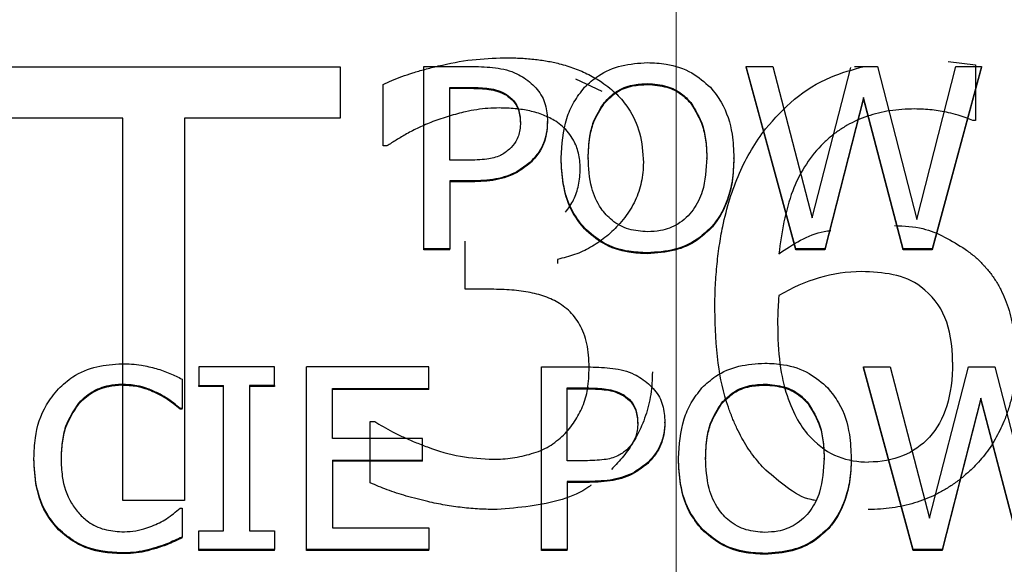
# Model space of a CAD drawing. Header units: inches. Extents: x 0.6 to 16.3, y 0.2 to 11.5.
# Tile 12 of 35: x 4.462 to 4.73, y 7.315 to 7.463. Entities that reach past the tile are written whole.
import ezdxf

# ---------------------------------------------------------------- set-up
doc = ezdxf.new("R2010")
doc.units = ezdxf.units.IN
doc.header["$MEASUREMENT"] = 0
doc.linetypes.add('CENTERX2', pattern=[0.8, 0.5, -0.1, 0.1, -0.1])

msp = doc.modelspace()

# ---------------------------------------------------------------- linework, layer by layer
at = {"color": 7, "linetype": 'CENTERX2', "lineweight": 18}
msp.add_line((4.64071, 10.07316), (4.64071, 3.96123), dxfattribs=at)
at = {"color": 7, "linetype": 'Continuous', "lineweight": 25}
for p, q in [((4.71488, 7.45173), (4.72237, 7.45088)), ((4.44717, 7.4503), (4.549, 7.4503)), ((4.549, 7.4503), (4.549, 7.43631)), ((4.57186, 7.40063), (4.57186, 7.45042)), ((4.57186, 7.45042), (4.58526, 7.45042)), ((4.67339, 7.40063), (4.65977, 7.45042)), ((4.65977, 7.45042), (4.66708, 7.45042)), ((4.65977, 7.45018), (4.65977, 7.45042)), ((4.67339, 7.40039), (4.65977, 7.45018)), ((4.66708, 7.45042), (4.6778, 7.40914)), ((4.6778, 7.40914), (4.68835, 7.45011)), ((4.68933, 7.45042), (4.69565, 7.45042)), ((4.69565, 7.45042), (4.70636, 7.40865)), ((4.70636, 7.40865), (4.71704, 7.45042)), ((4.724, 7.45042), (4.7106, 7.40063)), ((4.724, 7.45018), (4.7106, 7.40039)), ((4.71704, 7.45042), (4.724, 7.45042)), ((4.72237, 7.45088), (4.72237, 7.43564)), ((4.724, 7.45018), (4.724, 7.45042)), ((4.61319, 7.44708), (4.62044, 7.4437)), ((4.5607, 7.42874), (4.5607, 7.44551)), ((4.57895, 7.44469), (4.58483, 7.44469)), ((4.57895, 7.42483), (4.57895, 7.44469)), ((4.57895, 7.44445), (4.58483, 7.44445)), ((4.58483, 7.44469), (4.58483, 7.44445)), ((4.63289, 7.44574), (4.63289, 7.4455)), ((4.59434, 7.44279), (4.59434, 7.44255)), ((4.6918, 7.44194), (4.68125, 7.40063)), ((4.6918, 7.4417), (4.68125, 7.40039)), ((4.70265, 7.40063), (4.6918, 7.44194)), ((4.6918, 7.4417), (4.6918, 7.44194)), ((4.70265, 7.40039), (4.6918, 7.4417)), ((4.62105, 7.44057), (4.62105, 7.44033)), ((4.64469, 7.44057), (4.64469, 7.44033)), ((4.48967, 7.43631), (4.44717, 7.43631)), ((4.48967, 7.33205), (4.48967, 7.43631)), ((4.5065, 7.43631), (4.5065, 7.33205)), ((4.549, 7.43631), (4.5065, 7.43631)), ((4.72237, 7.43564), (4.72165, 7.43564)), ((4.60558, 7.43517), (4.60558, 7.43541)), ((4.56173, 7.42874), (4.5607, 7.42874)), ((4.58379, 7.42483), (4.57895, 7.42483)), ((4.60929, 7.42528), (4.60929, 7.42552)), ((4.61668, 7.42552), (4.61668, 7.42528)), ((4.64906, 7.42528), (4.64906, 7.42552)), ((4.65645, 7.42528), (4.65645, 7.42552)), ((4.60091, 7.42411), (4.60091, 7.42435)), ((4.58496, 7.41919), (4.57895, 7.41919)), ((4.57895, 7.41919), (4.57895, 7.40063)), ((4.58496, 7.41895), (4.57895, 7.41895)), ((4.58496, 7.41895), (4.58496, 7.41919)), ((4.61565, 7.40612), (4.61565, 7.40635)), ((4.65005, 7.40612), (4.65005, 7.40635)), ((4.57895, 7.40063), (4.57186, 7.40063)), ((4.57186, 7.40039), (4.57186, 7.40063)), ((4.57895, 7.40039), (4.57895, 7.40063)), ((4.58308, 7.38964), (4.58308, 7.40277)), ((4.68125, 7.40063), (4.67339, 7.40063)), ((4.67339, 7.40039), (4.67339, 7.40063)), ((4.68125, 7.40039), (4.68125, 7.40063)), ((4.7106, 7.40063), (4.70265, 7.40063)), ((4.70265, 7.40039), (4.70265, 7.40063)), ((4.7106, 7.40039), (4.7106, 7.40063)), ((4.57895, 7.40039), (4.57186, 7.40039)), ((4.63285, 7.39934), (4.63285, 7.39958)), ((4.68125, 7.40039), (4.67339, 7.40039)), ((4.7106, 7.40039), (4.70265, 7.40039)), ((4.60833, 7.39779), (4.60833, 7.39664)), ((4.59026, 7.38964), (4.58308, 7.38964)), ((4.51041, 7.36844), (4.51041, 7.36335)), ((4.53106, 7.36844), (4.51041, 7.36844)), ((4.53106, 7.36335), (4.53106, 7.36844)), ((4.53984, 7.31865), (4.53984, 7.36844)), ((4.5732, 7.36844), (4.53984, 7.36844)), ((4.5732, 7.36255), (4.5732, 7.36844)), ((4.60389, 7.31865), (4.60389, 7.36844)), ((4.60389, 7.36844), (4.61729, 7.36844)), ((4.70541, 7.31865), (4.6918, 7.36844)), ((4.6918, 7.36844), (4.6991, 7.36844)), ((4.6918, 7.3682), (4.6918, 7.36844)), ((4.6991, 7.36844), (4.70982, 7.32716)), ((4.70982, 7.32716), (4.72045, 7.36844)), ((4.72045, 7.36844), (4.72767, 7.36844)), ((4.72767, 7.36844), (4.73839, 7.32668)), ((4.70541, 7.31841), (4.6918, 7.3682)), ((4.48936, 7.36344), (4.48936, 7.36368)), ((4.50587, 7.36513), (4.50587, 7.35714)), ((4.51041, 7.36335), (4.51719, 7.36335)), ((4.51041, 7.36311), (4.51041, 7.36335)), ((4.51719, 7.36311), (4.51041, 7.36311)), ((4.51719, 7.32373), (4.51719, 7.36335)), ((4.53106, 7.36335), (4.52428, 7.36335)), ((4.52428, 7.36335), (4.52428, 7.32373)), ((4.53106, 7.36311), (4.52428, 7.36311)), ((4.53106, 7.36335), (4.53106, 7.36311)), ((4.66492, 7.36376), (4.66492, 7.36352)), ((4.4993, 7.36106), (4.4993, 7.36129)), ((4.54693, 7.34891), (4.54693, 7.36255)), ((4.54693, 7.36255), (4.5732, 7.36255)), ((4.5732, 7.36231), (4.54693, 7.36231)), ((4.5732, 7.36231), (4.5732, 7.36255)), ((4.61098, 7.36271), (4.61686, 7.36271)), ((4.61098, 7.34286), (4.61098, 7.36271)), ((4.61098, 7.36247), (4.61686, 7.36247)), ((4.61686, 7.36271), (4.61686, 7.36247)), ((4.62636, 7.36081), (4.62636, 7.36057)), ((4.47756, 7.35831), (4.47756, 7.35855)), ((4.65307, 7.35859), (4.65307, 7.35835)), ((4.67672, 7.35859), (4.67672, 7.35835)), ((4.72383, 7.35996), (4.71328, 7.31865)), ((4.72383, 7.35972), (4.71328, 7.31841)), ((4.73467, 7.31865), (4.72383, 7.35996)), ((4.72383, 7.35972), (4.72383, 7.35996)), ((4.73467, 7.31841), (4.72383, 7.35972)), ((4.50587, 7.35714), (4.50531, 7.35714)), ((4.50531, 7.3569), (4.50531, 7.35714)), ((4.50587, 7.3569), (4.50531, 7.3569)), ((4.50587, 7.3569), (4.50587, 7.35714)), ((4.55721, 7.35361), (4.55844, 7.35361)), ((4.55721, 7.33684), (4.55721, 7.35361)), ((4.63021, 7.35299), (4.63021, 7.35322)), ((4.6376, 7.35319), (4.6376, 7.35343)), ((4.57143, 7.34891), (4.54693, 7.34891)), ((4.57143, 7.34302), (4.57143, 7.34891)), ((4.46541, 7.34326), (4.46541, 7.3435)), ((4.4728, 7.3435), (4.4728, 7.34326)), ((4.54693, 7.34302), (4.57143, 7.34302)), ((4.54693, 7.34302), (4.54693, 7.32454)), ((4.57143, 7.34278), (4.54693, 7.34278)), ((4.57143, 7.34278), (4.57143, 7.34302)), ((4.61582, 7.34286), (4.61098, 7.34286)), ((4.63293, 7.34213), (4.63293, 7.34237)), ((4.64132, 7.3433), (4.64132, 7.34354)), ((4.64871, 7.34354), (4.64871, 7.3433)), ((4.68108, 7.3433), (4.68108, 7.34354)), ((4.61699, 7.33721), (4.61098, 7.33721)), ((4.61098, 7.33721), (4.61098, 7.31865)), ((4.61699, 7.33697), (4.61098, 7.33697)), ((4.61699, 7.33697), (4.61699, 7.33721)), ((4.5065, 7.33205), (4.48967, 7.33205)), ((4.50535, 7.32994), (4.50587, 7.32994)), ((4.50587, 7.32994), (4.50587, 7.32203)), ((4.47211, 7.32406), (4.47211, 7.32429)), ((4.51041, 7.31865), (4.51041, 7.32373)), ((4.51041, 7.32373), (4.51719, 7.32373)), ((4.52428, 7.32373), (4.53106, 7.32373)), ((4.53106, 7.32373), (4.53106, 7.31865)), ((4.54693, 7.32454), (4.5732, 7.32454)), ((4.5732, 7.32454), (4.5732, 7.31865)), ((4.64767, 7.32414), (4.64767, 7.32438)), ((4.68208, 7.32414), (4.68208, 7.32438)), ((4.50587, 7.3218), (4.50587, 7.32203)), ((4.48927, 7.31752), (4.48927, 7.31776)), ((4.49878, 7.31897), (4.49878, 7.31921)), ((4.51041, 7.31841), (4.51041, 7.31865)), ((4.53106, 7.31865), (4.51041, 7.31865)), ((4.53106, 7.31841), (4.51041, 7.31841)), ((4.53106, 7.31841), (4.53106, 7.31865)), ((4.5732, 7.31865), (4.53984, 7.31865)), ((4.53984, 7.31841), (4.53984, 7.31865)), ((4.5732, 7.31841), (4.53984, 7.31841)), ((4.5732, 7.31841), (4.5732, 7.31865)), ((4.61098, 7.31865), (4.60389, 7.31865)), ((4.60389, 7.31841), (4.60389, 7.31865)), ((4.61098, 7.31841), (4.60389, 7.31841)), ((4.61098, 7.31841), (4.61098, 7.31865)), ((4.66487, 7.31736), (4.66487, 7.3176)), ((4.71328, 7.31865), (4.70541, 7.31865)), ((4.70541, 7.31841), (4.70541, 7.31865)), ((4.71328, 7.31841), (4.70541, 7.31841)), ((4.71328, 7.31841), (4.71328, 7.31865))]:
    msp.add_line(p, q, dxfattribs=at)
for points, knots in [([(4.5607, 7.44551), (4.56149, 7.44589), (4.56315, 7.44667), (4.56585, 7.4477), (4.56886, 7.44871), (4.57219, 7.44967), (4.57755, 7.45102), (4.58475, 7.45244), (4.59082, 7.45268), (4.59375, 7.4528)], [0, 0, 0, 0, 0.0775, 0.162797, 0.256158, 0.357788, 0.467845, 0.74301, 1, 1, 1, 1]), ([(4.59375, 7.4528), (4.59515, 7.45278), (4.59784, 7.45274), (4.60175, 7.45243), (4.60538, 7.45193), (4.60911, 7.45115), (4.61293, 7.44996), (4.61686, 7.44828), (4.61925, 7.44682), (4.62044, 7.44609)], [0, 0, 0, 0, 0.148614, 0.287827, 0.418165, 0.540265, 0.695458, 0.848005, 1, 1, 1, 1]), ([(4.58526, 7.45042), (4.58729, 7.45036), (4.59136, 7.45026), (4.59617, 7.4491), (4.59857, 7.44769), (4.59922, 7.44731)], [0, 0, 0, 0, 0.418669, 0.840635, 1, 1, 1, 1]), ([(4.61569, 7.44473), (4.61689, 7.44584), (4.61976, 7.44848), (4.62577, 7.45101), (4.63047, 7.45131), (4.63285, 7.45147)], [0, 0, 0, 0, 0.264089, 0.628576, 1, 1, 1, 1]), ([(4.63285, 7.45147), (4.63454, 7.45139), (4.63873, 7.45119), (4.64496, 7.44914), (4.64842, 7.44614), (4.65005, 7.44473)], [0, 0, 0, 0, 0.265818, 0.65509, 1, 1, 1, 1]), ([(4.66509, 7.43344), (4.66758, 7.43623), (4.6726, 7.44186), (4.68201, 7.44767), (4.68889, 7.44956), (4.69198, 7.45042)], [0, 0, 0, 0, 0.35199, 0.708273, 1, 1, 1, 1]), ([(4.59922, 7.44731), (4.6005, 7.44632), (4.60304, 7.44435), (4.60528, 7.44005), (4.60548, 7.43696), (4.60558, 7.43541)], [0, 0, 0, 0, 0.332227, 0.665173, 1, 1, 1, 1]), ([(4.58483, 7.44469), (4.58642, 7.44465), (4.58884, 7.44459), (4.59209, 7.44396), (4.59358, 7.44319), (4.59434, 7.44279)], [0, 0, 0, 0, 0.483566, 0.736159, 1, 1, 1, 1]), ([(4.58483, 7.44445), (4.58642, 7.44441), (4.58884, 7.44435), (4.59209, 7.44372), (4.59358, 7.44295), (4.59434, 7.44255)], [0, 0, 0, 0, 0.483566, 0.736159, 1, 1, 1, 1]), ([(4.60929, 7.42552), (4.60953, 7.42916), (4.60988, 7.43438), (4.61263, 7.44079), (4.61466, 7.4434), (4.61569, 7.44473)], [0, 0, 0, 0, 0.529171, 0.760302, 1, 1, 1, 1]), ([(4.62044, 7.44609), (4.62116, 7.44558), (4.62257, 7.44457), (4.62447, 7.44286), (4.62616, 7.44103), (4.62865, 7.4377), (4.63124, 7.43211), (4.63156, 7.42695), (4.63173, 7.42424)], [0, 0, 0, 0, 0.099762, 0.197019, 0.292651, 0.387587, 0.679397, 1, 1, 1, 1]), ([(4.62105, 7.44057), (4.62211, 7.44166), (4.62423, 7.44385), (4.62856, 7.44552), (4.63151, 7.44567), (4.63289, 7.44574)], [0, 0, 0, 0, 0.346115, 0.694283, 1, 1, 1, 1]), ([(4.62105, 7.44033), (4.62211, 7.44142), (4.62423, 7.44361), (4.62856, 7.44528), (4.63151, 7.44543), (4.63289, 7.4455)], [0, 0, 0, 0, 0.346115, 0.694283, 1, 1, 1, 1]), ([(4.63289, 7.44574), (4.63468, 7.4456), (4.63799, 7.44536), (4.64209, 7.44332), (4.64389, 7.44142), (4.64469, 7.44057)], [0, 0, 0, 0, 0.397274, 0.731601, 1, 1, 1, 1]), ([(4.63289, 7.4455), (4.63468, 7.44536), (4.63799, 7.44512), (4.64209, 7.44308), (4.64389, 7.44118), (4.64469, 7.44033)], [0, 0, 0, 0, 0.397274, 0.731601, 1, 1, 1, 1]), ([(4.65005, 7.44473), (4.65108, 7.4434), (4.65403, 7.43961), (4.65613, 7.43286), (4.65635, 7.42767), (4.65645, 7.42552)], [0, 0, 0, 0, 0.239033, 0.684846, 1, 1, 1, 1]), ([(4.59434, 7.44279), (4.59506, 7.44225), (4.59651, 7.44117), (4.59795, 7.43847), (4.5981, 7.43641), (4.59819, 7.4352)], [0, 0, 0, 0, 0.294213, 0.588988, 1, 1, 1, 1]), ([(4.59434, 7.44255), (4.59506, 7.44201), (4.59651, 7.44093), (4.59795, 7.43823), (4.5981, 7.43617), (4.59819, 7.43497)], [0, 0, 0, 0, 0.294213, 0.588988, 1, 1, 1, 1]), ([(4.59242, 7.43909), (4.59139, 7.43907), (4.58933, 7.43902), (4.58626, 7.43866), (4.58272, 7.43797), (4.57869, 7.4369), (4.57574, 7.43587), (4.57425, 7.43536)], [0, 0, 0, 0, 0.165042, 0.329935, 0.495726, 0.744623, 1, 1, 1, 1]), ([(4.60782, 7.43545), (4.60727, 7.43577), (4.60619, 7.43641), (4.60445, 7.43719), (4.60263, 7.43783), (4.60007, 7.43846), (4.59666, 7.43898), (4.59386, 7.43905), (4.59242, 7.43909)], [0, 0, 0, 0, 0.11939, 0.23858, 0.358613, 0.480513, 0.73122, 1, 1, 1, 1]), ([(4.61668, 7.42552), (4.61677, 7.42747), (4.61691, 7.43077), (4.61813, 7.43598), (4.61996, 7.43886), (4.62105, 7.44057)], [0, 0, 0, 0, 0.3698303, 0.6253826, 1, 1, 1, 1]), ([(4.61668, 7.42528), (4.61677, 7.42723), (4.61691, 7.43053), (4.61813, 7.43574), (4.61996, 7.43862), (4.62105, 7.44033)], [0, 0, 0, 0, 0.36983, 0.625383, 1, 1, 1, 1]), ([(4.64469, 7.44057), (4.64591, 7.43856), (4.64792, 7.43525), (4.6489, 7.43), (4.649, 7.42702), (4.64906, 7.42552)], [0, 0, 0, 0, 0.434799, 0.714382, 1, 1, 1, 1]), ([(4.64469, 7.44033), (4.64591, 7.43832), (4.64792, 7.43502), (4.6489, 7.42976), (4.649, 7.42679), (4.64906, 7.42528)], [0, 0, 0, 0, 0.434799, 0.714382, 1, 1, 1, 1]), ([(4.70574, 7.43881), (4.70459, 7.43878), (4.70234, 7.43874), (4.69904, 7.43836), (4.69589, 7.43775), (4.6929, 7.43688), (4.69005, 7.43577), (4.68735, 7.43441), (4.68481, 7.4328), (4.68241, 7.43095), (4.67733, 7.42619), (4.67108, 7.41572), (4.66953, 7.40514), (4.66869, 7.39932)], [0, 0, 0, 0, 0.0549427, 0.1078158, 0.1589953, 0.2088958, 0.2579641, 0.3066701, 0.355494, 0.4049125, 0.4553858, 0.7001723, 1, 1, 1, 1]), ([(4.72165, 7.43564), (4.72105, 7.4359), (4.71975, 7.43648), (4.7175, 7.43717), (4.71442, 7.43797), (4.71046, 7.43867), (4.70735, 7.43876), (4.70574, 7.43881)], [0, 0, 0, 0, 0.1207019, 0.2642833, 0.4315226, 0.7063611, 1, 1, 1, 1]), ([(4.57425, 7.43536), (4.57296, 7.43482), (4.57052, 7.43381), (4.56722, 7.4321), (4.56435, 7.4304), (4.56258, 7.42928), (4.56173, 7.42874)], [0, 0, 0, 0, 0.293673, 0.554514, 0.78538, 1, 1, 1, 1]), ([(4.59819, 7.4352), (4.59816, 7.4345), (4.59809, 7.4327), (4.59722, 7.43002), (4.5958, 7.4285), (4.59516, 7.42782)], [0, 0, 0, 0, 0.261236, 0.66725, 1, 1, 1, 1]), ([(4.60558, 7.43541), (4.60551, 7.43433), (4.60533, 7.43143), (4.6038, 7.42748), (4.60172, 7.42522), (4.60091, 7.42435)], [0, 0, 0, 0, 0.266723, 0.716133, 1, 1, 1, 1]), ([(4.60558, 7.43517), (4.60551, 7.43409), (4.60533, 7.43119), (4.6038, 7.42724), (4.60172, 7.42499), (4.60091, 7.42411)], [0, 0, 0, 0, 0.266723, 0.716133, 1, 1, 1, 1]), ([(4.61449, 7.42261), (4.61446, 7.42334), (4.61442, 7.42474), (4.61406, 7.42677), (4.6135, 7.42863), (4.61261, 7.43049), (4.61136, 7.43231), (4.60975, 7.43406), (4.60846, 7.43499), (4.60782, 7.43545)], [0, 0, 0, 0, 0.146589, 0.283666, 0.413047, 0.536883, 0.694017, 0.847089, 1, 1, 1, 1]), ([(4.65124, 7.38399), (4.65126, 7.38601), (4.65131, 7.38997), (4.65173, 7.39578), (4.6524, 7.40136), (4.65349, 7.40754), (4.65519, 7.41423), (4.6578, 7.42124), (4.661, 7.42769), (4.66375, 7.43154), (4.66509, 7.43344)], [0, 0, 0, 0, 0.116578, 0.228698, 0.336599, 0.440546, 0.590685, 0.732922, 0.86878, 1, 1, 1, 1]), ([(4.59516, 7.42782), (4.59438, 7.42721), (4.59262, 7.42581), (4.58856, 7.42495), (4.58554, 7.42488), (4.58379, 7.42483)], [0, 0, 0, 0, 0.249264, 0.564905, 1, 1, 1, 1]), ([(4.61565, 7.40635), (4.61463, 7.40764), (4.61176, 7.41128), (4.60964, 7.418), (4.6094, 7.42322), (4.60929, 7.42552)], [0, 0, 0, 0, 0.2332878, 0.6615495, 1, 1, 1, 1]), ([(4.61565, 7.40612), (4.61463, 7.4074), (4.61176, 7.41104), (4.60964, 7.41777), (4.6094, 7.42298), (4.60929, 7.42528)], [0, 0, 0, 0, 0.233288, 0.66155, 1, 1, 1, 1]), ([(4.63289, 7.40531), (4.63115, 7.40543), (4.62764, 7.40568), (4.62318, 7.40814), (4.6196, 7.41204), (4.61706, 7.41794), (4.61682, 7.42275), (4.61668, 7.42552)], [0, 0, 0, 0, 0.170944, 0.343111, 0.49388, 0.708299, 1, 1, 1, 1]), ([(4.64906, 7.42552), (4.64889, 7.4224), (4.64862, 7.41743), (4.6456, 7.41114), (4.64156, 7.40729), (4.63695, 7.4055), (4.63407, 7.40536), (4.63289, 7.40531)], [0, 0, 0, 0, 0.327834, 0.521288, 0.71629, 0.883753, 1, 1, 1, 1]), ([(4.65645, 7.42552), (4.65636, 7.42341), (4.65621, 7.41957), (4.65463, 7.4134), (4.65245, 7.40904), (4.65039, 7.40674), (4.65005, 7.40635)], [0, 0, 0, 0, 0.309505, 0.560936, 0.927066, 1, 1, 1, 1]), ([(4.65645, 7.42528), (4.65636, 7.42317), (4.65621, 7.41933), (4.65463, 7.41316), (4.65245, 7.4088), (4.65039, 7.4065), (4.65005, 7.40612)], [0, 0, 0, 0, 0.309505, 0.560936, 0.927066, 1, 1, 1, 1]), ([(4.60091, 7.42435), (4.59975, 7.42343), (4.59699, 7.42125), (4.5914, 7.4194), (4.58714, 7.41926), (4.58496, 7.41919)], [0, 0, 0, 0, 0.262955, 0.622882, 1, 1, 1, 1]), ([(4.60091, 7.42411), (4.59975, 7.42319), (4.59699, 7.42101), (4.5914, 7.41916), (4.58714, 7.41902), (4.58496, 7.41895)], [0, 0, 0, 0, 0.262955, 0.622882, 1, 1, 1, 1]), ([(4.63173, 7.42424), (4.63171, 7.42332), (4.63165, 7.42151), (4.63122, 7.41885), (4.63052, 7.41629), (4.62953, 7.41383), (4.62826, 7.41146), (4.6267, 7.4092), (4.62444, 7.40654), (4.62139, 7.40369), (4.61738, 7.40099), (4.61302, 7.39894), (4.6099, 7.39817), (4.60833, 7.39779)], [0, 0, 0, 0, 0.074176, 0.146406, 0.217442, 0.288071, 0.359094, 0.431301, 0.505441, 0.633509, 0.756431, 0.87746, 1, 1, 1, 1]), ([(4.61044, 7.41067), (4.61087, 7.41121), (4.61173, 7.41228), (4.61273, 7.41407), (4.61352, 7.416), (4.61408, 7.41808), (4.61443, 7.4203), (4.61447, 7.42183), (4.61449, 7.42261)], [0, 0, 0, 0, 0.156257, 0.313558, 0.474382, 0.64105, 0.815649, 1, 1, 1, 1]), ([(4.63285, 7.39958), (4.63115, 7.39965), (4.62696, 7.39984), (4.6207, 7.40188), (4.61726, 7.40492), (4.61565, 7.40635)], [0, 0, 0, 0, 0.265205, 0.65497, 1, 1, 1, 1]), ([(4.63285, 7.39934), (4.63115, 7.39941), (4.62696, 7.3996), (4.6207, 7.40164), (4.61726, 7.40469), (4.61565, 7.40612)], [0, 0, 0, 0, 0.265205, 0.65497, 1, 1, 1, 1]), ([(4.65005, 7.40635), (4.64888, 7.40527), (4.64612, 7.4027), (4.64015, 7.40007), (4.63538, 7.39975), (4.63285, 7.39958)], [0, 0, 0, 0, 0.257077, 0.605802, 1, 1, 1, 1]), ([(4.65005, 7.40612), (4.64888, 7.40503), (4.64612, 7.40246), (4.64015, 7.39983), (4.63538, 7.39951), (4.63285, 7.39934)], [0, 0, 0, 0, 0.257077, 0.605802, 1, 1, 1, 1]), ([(4.70031, 7.407), (4.70293, 7.40688), (4.70995, 7.40656), (4.71588, 7.40288), (4.7196, 7.40057)], [0, 0, 0, 0, 0.3719647, 1, 1, 1, 1]), ([(4.66869, 7.39932), (4.67262, 7.40194), (4.67705, 7.40488), (4.68228, 7.4056), (4.68287, 7.40568)], [0, 0, 0, 0, 0.887153, 1, 1, 1, 1]), ([(4.7196, 7.40057), (4.72041, 7.39997), (4.72202, 7.39878), (4.72418, 7.39673), (4.72612, 7.39452), (4.72783, 7.39213), (4.72931, 7.38955), (4.73056, 7.38679), (4.73159, 7.38386), (4.73238, 7.38074), (4.73294, 7.37745), (4.73329, 7.37397), (4.73333, 7.3716), (4.73335, 7.37038)], [0, 0, 0, 0, 0.084833, 0.168632, 0.252186, 0.336291, 0.421728, 0.509241, 0.599523, 0.693207, 0.790858, 0.892977, 1, 1, 1, 1]), ([(4.69127, 7.39444), (4.6873, 7.39444), (4.68345, 7.39388), (4.67599, 7.39164), (4.67231, 7.39003), (4.66869, 7.38792)], [0, 0, 0, 0, 1, 1, 2, 2, 2, 2]), ([(4.70749, 7.39032), (4.70523, 7.39198), (4.7027, 7.39308), (4.69708, 7.39416), (4.69421, 7.39444), (4.69127, 7.39444)], [0, 0, 0, 0, 1, 1, 2, 2, 2, 2]), ([(4.71611, 7.36971), (4.71611, 7.37457), (4.71542, 7.37864), (4.71269, 7.38522), (4.7105, 7.38802), (4.70749, 7.39032)], [0, 0, 0, 0, 1, 1, 2, 2, 2, 2]), ([(4.60936, 7.38543), (4.60873, 7.38581), (4.60748, 7.38658), (4.60542, 7.38749), (4.60322, 7.38823), (4.60002, 7.38895), (4.59569, 7.38952), (4.59213, 7.3896), (4.59026, 7.38964)], [0, 0, 0, 0, 0.1118898, 0.2256382, 0.3425627, 0.4638772, 0.7194375, 1, 1, 1, 1]), ([(4.66869, 7.38792), (4.66862, 7.38677), (4.66855, 7.38565), (4.66841, 7.38348), (4.66838, 7.38211), (4.66838, 7.38044)], [0, 0, 0, 0, 1, 1, 2, 2, 2, 2]), ([(4.61695, 7.36827), (4.61692, 7.36942), (4.61687, 7.3716), (4.61638, 7.37472), (4.61558, 7.37752), (4.61444, 7.37999), (4.61301, 7.38211), (4.61135, 7.38396), (4.61002, 7.38494), (4.60936, 7.38543)], [0, 0, 0, 0, 0.177461, 0.339704, 0.488732, 0.62712, 0.754607, 0.877902, 1, 1, 1, 1]), ([(4.6652, 7.34029), (4.66458, 7.34093), (4.66333, 7.34221), (4.66163, 7.34433), (4.66005, 7.34661), (4.65858, 7.34908), (4.65723, 7.35172), (4.656, 7.35454), (4.65383, 7.36036), (4.65164, 7.37021), (4.65138, 7.37915), (4.65124, 7.38399)], [0, 0, 0, 0, 0.055039, 0.111533, 0.169787, 0.230082, 0.292669, 0.357774, 0.425597, 0.688854, 1, 1, 1, 1]), ([(4.66838, 7.38044), (4.66838, 7.37227), (4.66923, 7.36567), (4.67265, 7.35564), (4.67481, 7.35182), (4.67741, 7.3492)], [0, 0, 0, 0, 1, 1, 2, 2, 2, 2]), ([(4.47207, 7.36246), (4.47334, 7.36362), (4.47634, 7.36634), (4.48242, 7.36889), (4.48711, 7.36918), (4.4894, 7.36932)], [0, 0, 0, 0, 0.2740649, 0.6457267, 1, 1, 1, 1]), ([(4.4894, 7.36932), (4.49029, 7.36931), (4.49208, 7.36927), (4.49524, 7.3689), (4.49744, 7.36836), (4.49878, 7.36803)], [0, 0, 0, 0, 0.281966, 0.564023, 1, 1, 1, 1]), ([(4.61729, 7.36844), (4.61932, 7.36838), (4.62339, 7.36828), (4.6282, 7.36712), (4.63059, 7.36571), (4.63125, 7.36533)], [0, 0, 0, 0, 0.418669, 0.840635, 1, 1, 1, 1]), ([(4.64772, 7.36275), (4.64892, 7.36386), (4.65179, 7.3665), (4.65779, 7.36904), (4.6625, 7.36933), (4.66487, 7.36949)], [0, 0, 0, 0, 0.264089, 0.628576, 1, 1, 1, 1]), ([(4.66487, 7.36949), (4.66657, 7.36941), (4.67075, 7.36921), (4.67699, 7.36716), (4.68045, 7.36416), (4.68208, 7.36275)], [0, 0, 0, 0, 0.265818, 0.65509, 1, 1, 1, 1]), ([(4.71611, 7.36971), (4.71611, 7.36064), (4.714, 7.35384), (4.70559, 7.34476), (4.70006, 7.3425), (4.69322, 7.3425)], [0, 0, 0, 0, 1, 1, 2, 2, 2, 2]), ([(4.73335, 7.37038), (4.73333, 7.36919), (4.73328, 7.36682), (4.73288, 7.36334), (4.73224, 7.35997), (4.73133, 7.3567), (4.72993, 7.35291), (4.72787, 7.34875), (4.725, 7.34437), (4.72262, 7.34189), (4.72145, 7.34068)], [0, 0, 0, 0, 0.110455, 0.217985, 0.323143, 0.426522, 0.528747, 0.693176, 0.849307, 1, 1, 1, 1]), ([(4.49878, 7.36803), (4.49941, 7.36783), (4.50068, 7.36742), (4.50306, 7.36647), (4.50476, 7.36566), (4.50587, 7.36513)], [0, 0, 0, 0, 0.2596065, 0.5191866, 1, 1, 1, 1]), ([(4.60997, 7.34988), (4.61051, 7.35047), (4.61159, 7.35165), (4.61299, 7.35357), (4.61419, 7.35556), (4.61559, 7.35843), (4.61676, 7.3627), (4.61688, 7.36631), (4.61695, 7.36827)], [0, 0, 0, 0, 0.117405, 0.232528, 0.346233, 0.459418, 0.705483, 1, 1, 1, 1]), ([(4.6342, 7.36712), (4.63417, 7.36608), (4.63413, 7.36401), (4.63377, 7.36097), (4.63319, 7.35802), (4.63237, 7.35516), (4.63108, 7.35181), (4.62916, 7.34807), (4.62641, 7.34403), (4.62414, 7.34167), (4.62301, 7.34048)], [0, 0, 0, 0, 0.106935, 0.211114, 0.313112, 0.413538, 0.513033, 0.676291, 0.837723, 1, 1, 1, 1]), ([(4.48936, 7.36368), (4.48818, 7.3636), (4.48529, 7.36342), (4.48103, 7.36176), (4.47868, 7.35959), (4.47756, 7.35855)], [0, 0, 0, 0, 0.264943, 0.646938, 1, 1, 1, 1]), ([(4.48936, 7.36344), (4.48818, 7.36336), (4.48529, 7.36318), (4.48103, 7.36152), (4.47868, 7.35935), (4.47756, 7.35831)], [0, 0, 0, 0, 0.264943, 0.646938, 1, 1, 1, 1]), ([(4.4993, 7.36129), (4.49836, 7.36172), (4.4965, 7.36258), (4.49316, 7.36353), (4.49074, 7.36362), (4.48936, 7.36368)], [0, 0, 0, 0, 0.300979, 0.601935, 1, 1, 1, 1]), ([(4.4993, 7.36106), (4.49836, 7.36149), (4.4965, 7.36234), (4.49316, 7.36329), (4.49074, 7.36338), (4.48936, 7.36344)], [0, 0, 0, 0, 0.3009786, 0.6019354, 1, 1, 1, 1]), ([(4.63125, 7.36533), (4.63252, 7.36434), (4.63507, 7.36237), (4.63731, 7.35807), (4.6375, 7.35498), (4.6376, 7.35343)], [0, 0, 0, 0, 0.332227, 0.665173, 1, 1, 1, 1]), ([(4.65307, 7.35859), (4.65413, 7.35968), (4.65626, 7.36187), (4.66058, 7.36354), (4.66354, 7.36369), (4.66492, 7.36376)], [0, 0, 0, 0, 0.346115, 0.694283, 1, 1, 1, 1]), ([(4.65307, 7.35835), (4.65413, 7.35944), (4.65626, 7.36163), (4.66058, 7.3633), (4.66354, 7.36345), (4.66492, 7.36352)], [0, 0, 0, 0, 0.346115, 0.694283, 1, 1, 1, 1]), ([(4.66492, 7.36376), (4.66671, 7.36362), (4.67001, 7.36338), (4.67412, 7.36134), (4.67592, 7.35944), (4.67672, 7.35859)], [0, 0, 0, 0, 0.397274, 0.731601, 1, 1, 1, 1]), ([(4.66492, 7.36352), (4.66671, 7.36338), (4.67001, 7.36314), (4.67412, 7.36111), (4.67592, 7.3592), (4.67672, 7.35835)], [0, 0, 0, 0, 0.397274, 0.731601, 1, 1, 1, 1]), ([(4.46541, 7.3435), (4.46548, 7.34536), (4.46566, 7.35037), (4.46772, 7.35712), (4.47092, 7.36106), (4.47207, 7.36246)], [0, 0, 0, 0, 0.274688, 0.739998, 1, 1, 1, 1]), ([(4.50531, 7.35714), (4.5047, 7.35764), (4.50346, 7.35865), (4.50151, 7.36011), (4.50004, 7.3609), (4.4993, 7.36129)], [0, 0, 0, 0, 0.322707, 0.659599, 1, 1, 1, 1]), ([(4.50531, 7.3569), (4.5047, 7.3574), (4.50346, 7.35841), (4.50151, 7.35987), (4.50004, 7.36066), (4.4993, 7.36106)], [0, 0, 0, 0, 0.322707, 0.659599, 1, 1, 1, 1]), ([(4.61686, 7.36271), (4.61844, 7.36267), (4.62086, 7.36261), (4.62411, 7.36198), (4.6256, 7.36121), (4.62636, 7.36081)], [0, 0, 0, 0, 0.483566, 0.736159, 1, 1, 1, 1]), ([(4.61686, 7.36247), (4.61844, 7.36243), (4.62086, 7.36237), (4.62411, 7.36174), (4.6256, 7.36097), (4.62636, 7.36057)], [0, 0, 0, 0, 0.483566, 0.736159, 1, 1, 1, 1]), ([(4.62636, 7.36081), (4.62709, 7.36027), (4.62853, 7.35919), (4.62997, 7.35649), (4.63012, 7.35443), (4.63021, 7.35322)], [0, 0, 0, 0, 0.294213, 0.588988, 1, 1, 1, 1]), ([(4.62636, 7.36057), (4.62709, 7.36003), (4.62853, 7.35895), (4.62997, 7.35625), (4.63012, 7.35419), (4.63021, 7.35299)], [0, 0, 0, 0, 0.294213, 0.588988, 1, 1, 1, 1]), ([(4.64132, 7.34354), (4.64156, 7.34718), (4.6419, 7.3524), (4.64466, 7.35881), (4.64668, 7.36142), (4.64772, 7.36275)], [0, 0, 0, 0, 0.529171, 0.760302, 1, 1, 1, 1]), ([(4.68208, 7.36275), (4.68311, 7.36142), (4.68606, 7.35763), (4.68816, 7.35088), (4.68838, 7.34569), (4.68847, 7.34354)], [0, 0, 0, 0, 0.239033, 0.684846, 1, 1, 1, 1]), ([(4.47756, 7.35855), (4.47621, 7.35649), (4.47406, 7.35318), (4.47297, 7.3479), (4.47286, 7.34498), (4.4728, 7.3435)], [0, 0, 0, 0, 0.450196, 0.721837, 1, 1, 1, 1]), ([(4.47756, 7.35831), (4.47621, 7.35625), (4.47406, 7.35294), (4.47297, 7.34766), (4.47286, 7.34474), (4.4728, 7.34326)], [0, 0, 0, 0, 0.450196, 0.721837, 1, 1, 1, 1]), ([(4.64871, 7.34354), (4.64879, 7.34549), (4.64894, 7.34879), (4.65015, 7.354), (4.65199, 7.35688), (4.65307, 7.35859)], [0, 0, 0, 0, 0.3698303, 0.6253826, 1, 1, 1, 1]), ([(4.64871, 7.3433), (4.64879, 7.34525), (4.64894, 7.34855), (4.65015, 7.35376), (4.65199, 7.35664), (4.65307, 7.35835)], [0, 0, 0, 0, 0.36983, 0.625383, 1, 1, 1, 1]), ([(4.67672, 7.35859), (4.67794, 7.35658), (4.67995, 7.35327), (4.68093, 7.34802), (4.68103, 7.34505), (4.68108, 7.34354)], [0, 0, 0, 0, 0.434799, 0.714382, 1, 1, 1, 1]), ([(4.67672, 7.35835), (4.67794, 7.35634), (4.67995, 7.35304), (4.68093, 7.34778), (4.68103, 7.34481), (4.68108, 7.3433)], [0, 0, 0, 0, 0.4347987, 0.7143824, 1, 1, 1, 1]), ([(4.55844, 7.35361), (4.5592, 7.35312), (4.56077, 7.3521), (4.56337, 7.35069), (4.56625, 7.34929), (4.56942, 7.34792), (4.57453, 7.34591), (4.58162, 7.34376), (4.58777, 7.34343), (4.59078, 7.34326)], [0, 0, 0, 0, 0.079737, 0.166239, 0.25979, 0.360612, 0.468884, 0.739975, 1, 1, 1, 1]), ([(4.63021, 7.35322), (4.63018, 7.35252), (4.63011, 7.35072), (4.62924, 7.34804), (4.62782, 7.34652), (4.62719, 7.34584)], [0, 0, 0, 0, 0.261236, 0.66725, 1, 1, 1, 1]), ([(4.6376, 7.35343), (4.63754, 7.35235), (4.63736, 7.34945), (4.63583, 7.3455), (4.63374, 7.34324), (4.63293, 7.34237)], [0, 0, 0, 0, 0.266723, 0.716133, 1, 1, 1, 1]), ([(4.6376, 7.35319), (4.63754, 7.35211), (4.63736, 7.34921), (4.63583, 7.34526), (4.63374, 7.34301), (4.63293, 7.34213)], [0, 0, 0, 0, 0.266723, 0.716133, 1, 1, 1, 1]), ([(4.59078, 7.34326), (4.59165, 7.34328), (4.59341, 7.34333), (4.59604, 7.34363), (4.59866, 7.34411), (4.60207, 7.34496), (4.60616, 7.34657), (4.60871, 7.34878), (4.60997, 7.34988)], [0, 0, 0, 0, 0.125248, 0.250896, 0.377667, 0.506261, 0.755293, 1, 1, 1, 1]), ([(4.67741, 7.3492), (4.67981, 7.34671), (4.6823, 7.34497), (4.6875, 7.34299), (4.69028, 7.3425), (4.69322, 7.3425)], [0, 0, 0, 0, 1, 1, 2, 2, 2, 2]), ([(4.62719, 7.34584), (4.62641, 7.34523), (4.62465, 7.34383), (4.62059, 7.34297), (4.61757, 7.3429), (4.61582, 7.34286)], [0, 0, 0, 0, 0.249264, 0.564905, 1, 1, 1, 1]), ([(4.47211, 7.32429), (4.47108, 7.32552), (4.46817, 7.32896), (4.4658, 7.33568), (4.46554, 7.34099), (4.46541, 7.3435)], [0, 0, 0, 0, 0.226201, 0.635012, 1, 1, 1, 1]), ([(4.47211, 7.32406), (4.47108, 7.32528), (4.46817, 7.32872), (4.4658, 7.33544), (4.46554, 7.34076), (4.46541, 7.34326)], [0, 0, 0, 0, 0.226201, 0.635012, 1, 1, 1, 1]), ([(4.4728, 7.3435), (4.47286, 7.34186), (4.47301, 7.33768), (4.47467, 7.33238), (4.47701, 7.32938), (4.47773, 7.32845)], [0, 0, 0, 0, 0.307122, 0.785146, 1, 1, 1, 1]), ([(4.63293, 7.34237), (4.63177, 7.34145), (4.62902, 7.33927), (4.62342, 7.33742), (4.61916, 7.33728), (4.61699, 7.33721)], [0, 0, 0, 0, 0.262955, 0.622882, 1, 1, 1, 1]), ([(4.63293, 7.34213), (4.63177, 7.34121), (4.62902, 7.33903), (4.62342, 7.33718), (4.61916, 7.33704), (4.61699, 7.33697)], [0, 0, 0, 0, 0.262955, 0.622882, 1, 1, 1, 1]), ([(4.64767, 7.32438), (4.64666, 7.32566), (4.64379, 7.3293), (4.64167, 7.33602), (4.64143, 7.34124), (4.64132, 7.34354)], [0, 0, 0, 0, 0.233288, 0.66155, 1, 1, 1, 1]), ([(4.64767, 7.32414), (4.64666, 7.32542), (4.64379, 7.32906), (4.64167, 7.33579), (4.64143, 7.341), (4.64132, 7.3433)], [0, 0, 0, 0, 0.233288, 0.66155, 1, 1, 1, 1]), ([(4.66492, 7.32333), (4.66317, 7.32345), (4.65967, 7.3237), (4.6552, 7.32616), (4.65162, 7.33006), (4.64908, 7.33596), (4.64885, 7.34077), (4.64871, 7.34354)], [0, 0, 0, 0, 0.170944, 0.343111, 0.49388, 0.708299, 1, 1, 1, 1]), ([(4.68108, 7.34354), (4.68091, 7.34042), (4.68064, 7.33545), (4.67762, 7.32916), (4.67358, 7.32531), (4.66897, 7.32352), (4.6661, 7.32338), (4.66492, 7.32333)], [0, 0, 0, 0, 0.327834, 0.521288, 0.71629, 0.883753, 1, 1, 1, 1]), ([(4.68847, 7.34354), (4.68839, 7.34143), (4.68823, 7.33759), (4.68666, 7.33142), (4.68447, 7.32706), (4.68242, 7.32476), (4.68208, 7.32438)], [0, 0, 0, 0, 0.309505, 0.560936, 0.927066, 1, 1, 1, 1]), ([(4.68847, 7.3433), (4.68839, 7.34119), (4.68823, 7.33735), (4.68666, 7.33118), (4.68447, 7.32682), (4.68242, 7.32452), (4.68208, 7.32414)], [0, 0, 0, 0, 0.309505, 0.560936, 0.927066, 1, 1, 1, 1]), ([(4.67868, 7.33205), (4.67829, 7.33211), (4.67543, 7.33254), (4.67074, 7.33553), (4.66706, 7.33869), (4.6652, 7.34029)], [0, 0, 0, 0, 0.072496, 0.531661, 1, 1, 1, 1]), ([(4.72145, 7.34068), (4.72067, 7.33996), (4.71915, 7.33855), (4.71667, 7.33666), (4.7141, 7.33498), (4.71142, 7.33353), (4.70863, 7.3323), (4.70573, 7.3313), (4.70273, 7.33052), (4.69962, 7.32997), (4.6964, 7.32962), (4.69422, 7.32958), (4.69312, 7.32956)], [0, 0, 0, 0, 0.103173, 0.203873, 0.302727, 0.400398, 0.497573, 0.594951, 0.693224, 0.793067, 0.895125, 1, 1, 1, 1]), ([(4.5918, 7.32956), (4.59021, 7.32959), (4.58704, 7.32964), (4.5823, 7.33006), (4.57758, 7.33073), (4.57248, 7.33177), (4.5672, 7.33314), (4.56192, 7.33481), (4.55873, 7.33619), (4.55721, 7.33684)], [0, 0, 0, 0, 0.133332, 0.26639, 0.399665, 0.533645, 0.70455, 0.859729, 1, 1, 1, 1]), ([(4.61747, 7.33622), (4.61728, 7.33607), (4.615, 7.33428), (4.60656, 7.3308), (4.59782, 7.33007), (4.5918, 7.32956)], [0, 0, 0, 0, 0.02843, 0.330429, 1, 1, 1, 1]), ([(4.47773, 7.32845), (4.47854, 7.32767), (4.48048, 7.3258), (4.48452, 7.32388), (4.48775, 7.32362), (4.48936, 7.32349)], [0, 0, 0, 0, 0.264915, 0.633753, 1, 1, 1, 1]), ([(4.49969, 7.32595), (4.50033, 7.32631), (4.50166, 7.32706), (4.50356, 7.3284), (4.50475, 7.32943), (4.50535, 7.32994)], [0, 0, 0, 0, 0.315962, 0.65674, 1, 1, 1, 1]), ([(4.48936, 7.32349), (4.49038, 7.32352), (4.49244, 7.32359), (4.49596, 7.32433), (4.49829, 7.32534), (4.49969, 7.32595)], [0, 0, 0, 0, 0.285798, 0.571895, 1, 1, 1, 1]), ([(4.48927, 7.31776), (4.48759, 7.31784), (4.48325, 7.31805), (4.47702, 7.32005), (4.47358, 7.32303), (4.47211, 7.32429)], [0, 0, 0, 0, 0.265322, 0.686344, 1, 1, 1, 1]), ([(4.48927, 7.31752), (4.48759, 7.3176), (4.48325, 7.31781), (4.47702, 7.31982), (4.47358, 7.32279), (4.47211, 7.32406)], [0, 0, 0, 0, 0.265322, 0.686344, 1, 1, 1, 1]), ([(4.66487, 7.3176), (4.66318, 7.31767), (4.65899, 7.31786), (4.65273, 7.3199), (4.64929, 7.32294), (4.64767, 7.32438)], [0, 0, 0, 0, 0.265205, 0.65497, 1, 1, 1, 1]), ([(4.66487, 7.31736), (4.66318, 7.31743), (4.65899, 7.31763), (4.65273, 7.31966), (4.64929, 7.32271), (4.64767, 7.32414)], [0, 0, 0, 0, 0.265205, 0.65497, 1, 1, 1, 1]), ([(4.68208, 7.32438), (4.68091, 7.32329), (4.67815, 7.32072), (4.67218, 7.31809), (4.66741, 7.31777), (4.66487, 7.3176)], [0, 0, 0, 0, 0.257077, 0.605802, 1, 1, 1, 1]), ([(4.68208, 7.32414), (4.68091, 7.32305), (4.67815, 7.32048), (4.67218, 7.31785), (4.66741, 7.31753), (4.66487, 7.31736)], [0, 0, 0, 0, 0.257077, 0.605802, 1, 1, 1, 1]), ([(4.50587, 7.32203), (4.50517, 7.32173), (4.50377, 7.32113), (4.50147, 7.32005), (4.49976, 7.31952), (4.49878, 7.31921)], [0, 0, 0, 0, 0.299467, 0.598933, 1, 1, 1, 1]), ([(4.50587, 7.3218), (4.50517, 7.32149), (4.50377, 7.32089), (4.50147, 7.31981), (4.49976, 7.31928), (4.49878, 7.31897)], [0, 0, 0, 0, 0.299467, 0.598933, 1, 1, 1, 1]), ([(4.49878, 7.31921), (4.49776, 7.31891), (4.49572, 7.31831), (4.49253, 7.3178), (4.49036, 7.31777), (4.48927, 7.31776)], [0, 0, 0, 0, 0.330556, 0.66236, 1, 1, 1, 1]), ([(4.49878, 7.31897), (4.49776, 7.31867), (4.49572, 7.31807), (4.49253, 7.31756), (4.49036, 7.31753), (4.48927, 7.31752)], [0, 0, 0, 0, 0.330556, 0.66236, 1, 1, 1, 1])]:
    msp.add_open_spline(points, degree=3, knots=knots, dxfattribs=at)

doc.saveas('drawing.dxf')
